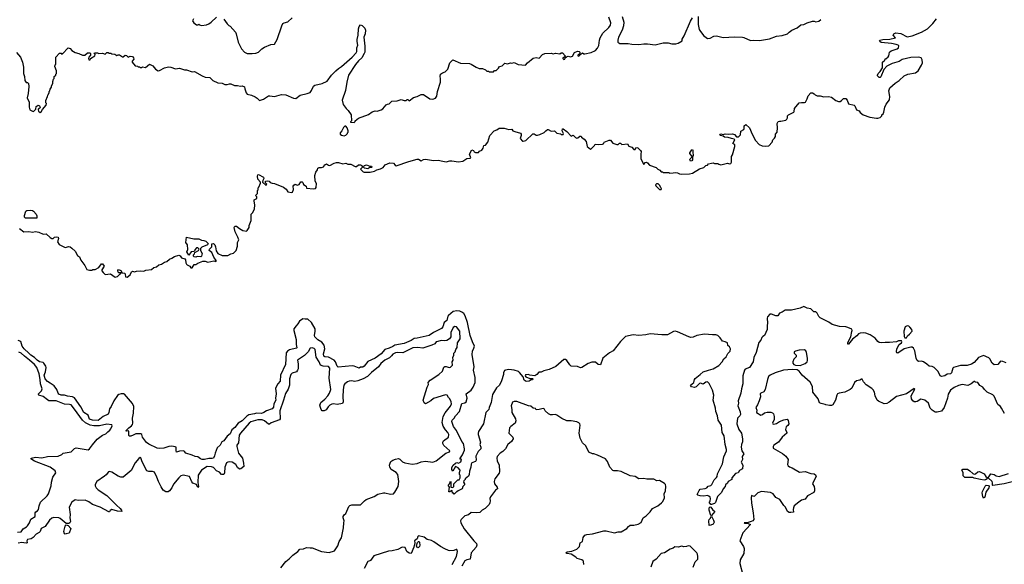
# Model space of a CAD drawing. Extents: x 2206940 to 2356632, y 511582 to 673215.
# Tile 23 of 228: x 2246746 to 2260547, y 552524 to 560161. Entities that reach past the tile are written whole.
import ezdxf

# ---------------------------------------------------------------- set-up
doc = ezdxf.new("R2010")
doc.units = 0

msp = doc.modelspace()

# ---------------------------------------------------------------- linework, layer by layer
at = {"layer": '0CON10XD'}
for points in [[(2248147, 559667), (2248185, 559640), (2248198, 559642), (2248225, 559662), (2248245, 559658), (2248265, 559638), (2248295, 559648), (2248325, 559644), (2248342, 559625), (2248344, 559606), (2248322, 559578), (2248320, 559565), (2248365, 559512), (2248395, 559510), (2248405, 559500), (2248425, 559500), (2248435, 559490), (2248455, 559490), (2248465, 559500), (2248507, 559493), (2248565, 559538), (2248612, 559515), (2248647, 559467), (2248685, 559443), (2248705, 559448), (2248774, 559486), (2248832, 559498), (2248865, 559494), (2248930, 559470), (2248985, 559481), (2249055, 559457), (2249085, 559460), (2249165, 559432), (2249195, 559436), (2249305, 559372), (2249347, 559357), (2249411, 559351), (2249455, 559307), (2249525, 559276), (2249585, 559270), (2249622, 559252), (2249655, 559252), (2249685, 559264), (2249705, 559264), (2249755, 559239), (2249800, 559240), (2249843, 559227), (2249865, 559232), (2249895, 559218), (2249902, 559192), (2249920, 559135), (2249935, 559116), (2249995, 559104), (2250048, 559078), (2250073, 559063), (2250105, 559030), (2250165, 559047), (2250235, 559092), (2250254, 559094), (2250315, 559082), (2250415, 559111), (2250477, 559107), (2250585, 559059), (2250615, 559056), (2250675, 559101), (2250775, 559124), (2250815, 559141), (2250834, 559166), (2250865, 559227), (2250885, 559244), (2250984, 559266), (2251055, 559300), (2251116, 559384), (2251179, 559445), (2251213, 559477), (2251257, 559503), (2251404, 559636), (2251463, 559695), (2251470, 559715), (2251472, 559765), (2251487, 559805), (2251476, 559854), (2251478, 559885), (2251491, 559945), (2251496, 560035), (2251506, 560065), (2251525, 560088), (2251545, 560082), (2251585, 560041), (2251595, 560015), (2251588, 559962), (2251568, 559915), (2251582, 559792), (2251582, 559708), (2251576, 559685), (2251543, 559627), (2251494, 559585), (2251451, 559535), (2251356, 559385), (2251331, 559285), (2251314, 559166), (2251266, 559035), (2251282, 558972), (2251324, 558914), (2251349, 558889), (2251392, 558825), (2251398, 558742), (2251382, 558728), (2251382, 558722), (2251435, 558720), (2251450, 558735), (2251450, 558745), (2251495, 558780), (2251635, 558832), (2251685, 558868), (2251728, 558882), (2251755, 558880), (2251812, 558898), (2251835, 558910), (2251884, 558966), (2251903, 558977), (2251925, 558980), (2251963, 559017), (2252035, 559022), (2252095, 559040), (2252135, 559030), (2252165, 559030), (2252175, 559040), (2252185, 559040), (2252205, 559022), (2252265, 559070), (2252317, 559083), (2252375, 559110), (2252405, 559110), (2252493, 559053), (2252535, 559048), (2252575, 559060), (2252592, 559088), (2252600, 559155), (2252644, 559285), (2252646, 559335), (2252639, 559365), (2252643, 559395), (2252672, 559418), (2252708, 559432), (2252745, 559468), (2252777, 559555), (2252815, 559600), (2252925, 559550), (2253050, 559545), (2253075, 559537), (2253145, 559496), (2253185, 559477), (2253235, 559478), (2253275, 559458), (2253295, 559440), (2253315, 559440), (2253325, 559430), (2253385, 559430), (2253403, 559447), (2253425, 559450), (2253455, 559480), (2253470, 559505), (2253508, 559512), (2253545, 559550), (2253585, 559542), (2253625, 559558), (2253645, 559552), (2253675, 559560), (2253731, 559531), (2253835, 559522), (2253862, 559555), (2253945, 559622), (2253985, 559630), (2254025, 559620), (2254072, 559675), (2254105, 559688), (2254195, 559690), (2254225, 559684), (2254255, 559692), (2254315, 559682), (2254335, 559697), (2254355, 559698), (2254390, 559655), (2254388, 559642), (2254360, 559625), (2254360, 559615), (2254375, 559603), (2254385, 559608), (2254392, 559628), (2254408, 559642), (2254435, 559648), (2254465, 559640), (2254495, 559650), (2254521, 559699), (2254565, 559721), (2254586, 559716), (2254597, 559705), (2254598, 559682), (2254570, 559665), (2254570, 559655), (2254585, 559652), (2254635, 559698), (2254653, 559683), (2254665, 559682), (2254755, 559703), (2254819, 559731), (2254845, 559762), (2254862, 559798), (2254871, 559875), (2254884, 559905), (2254920, 559970), (2255005, 560052), (2255027, 560085), (2255030, 560115), (2255002, 560195)], [(2249180, 560175), (2249170, 560145), (2249188, 560115), (2249225, 560090), (2249245, 560090), (2249255, 560098), (2249268, 560088), (2249295, 560080), (2249365, 560090), (2249395, 560101), (2249430, 560125), (2249505, 560197)], [(2255190, 560205), (2255212, 560125), (2255210, 560075), (2255190, 560015), (2255137, 559915), (2255128, 559875), (2255132, 559845), (2255158, 559828), (2255275, 559828), (2255325, 559818), (2255425, 559812), (2255495, 559823), (2255545, 559823), (2255655, 559809), (2255765, 559838), (2255835, 559838), (2255885, 559822), (2255945, 559822), (2255975, 559830), (2256030, 559865), (2256033, 559887), (2256060, 559935), (2256148, 560142), (2256177, 560187)], [(2256256, 560205), (2256254, 560094), (2256269, 560025), (2256278, 560008), (2256330, 559940), (2256385, 559898), (2256425, 559903), (2256475, 559929), (2256515, 559933), (2256605, 559910), (2256765, 559920), (2256875, 559917), (2256895, 559912), (2256988, 559868), (2257035, 559872), (2257115, 559868), (2257255, 559892), (2257355, 559928), (2257435, 559938), (2257507, 559963), (2257530, 559985), (2257570, 560015), (2257645, 560048), (2257695, 560088), (2257735, 560092), (2257785, 560118), (2257858, 560142), (2257882, 560142), (2257905, 560132), (2257945, 560140), (2257975, 560162)], [(2249605, 560168), (2249655, 560102), (2249675, 560082), (2249695, 560072), (2249772, 559985), (2249782, 559965), (2249808, 559845), (2249854, 559754), (2249895, 559708), (2249935, 559688), (2250005, 559687), (2250056, 559694), (2250095, 559708), (2250139, 559751), (2250176, 559774), (2250265, 559812), (2250315, 559818), (2250356, 559884), (2250419, 560075), (2250434, 560106), (2250453, 560117), (2250505, 560131), (2250565, 560186)], [(2254095, 558578), (2254122, 558605), (2254145, 558620), (2254155, 558620), (2254195, 558598), (2254242, 558602), (2254275, 558570), (2254325, 558560), (2254335, 558550), (2254365, 558550), (2254368, 558565), (2254350, 558605), (2254355, 558630), (2254365, 558630), (2254416, 558595), (2254475, 558528), (2254505, 558540), (2254535, 558508), (2254555, 558502), (2254570, 558505), (2254595, 558528), (2254615, 558528), (2254620, 558515), (2254658, 558488), (2254688, 558455), (2254701, 558385), (2254745, 558347), (2254755, 558348), (2254802, 558395), (2254813, 558417), (2254855, 558409), (2254915, 558417), (2254933, 558427), (2254940, 558445), (2255009, 558471), (2255025, 558470), (2255059, 558429), (2255115, 558410), (2255135, 558410), (2255155, 558430), (2255168, 558428), (2255185, 558412), (2255265, 558422), (2255285, 558388), (2255325, 558372), (2255355, 558340), (2255375, 558342), (2255382, 558365), (2255395, 558370), (2255410, 558365), (2255449, 558329), (2255457, 558315), (2255451, 558275), (2255454, 558215), (2255460, 558190), (2255495, 558130), (2255515, 558158), (2255532, 558162), (2255546, 558156), (2255575, 558120), (2255665, 558090), (2255690, 558065), (2255720, 558050), (2255735, 558030), (2255755, 558030), (2255765, 558020), (2255845, 558020), (2255855, 558010), (2255906, 558014), (2255935, 558018), (2255965, 558012), (2255995, 557998), (2256027, 557993), (2256135, 557998), (2256175, 558008), (2256275, 558070), (2256335, 558090), (2256362, 558118), (2256385, 558120), (2256402, 558138), (2256441, 558149), (2256465, 558152), (2256485, 558143), (2256533, 558143), (2256544, 558134), (2256575, 558127), (2256665, 558147), (2256695, 558140), (2256715, 558144), (2256722, 558165), (2256722, 558245), (2256736, 558264), (2256772, 558385), (2256770, 558405), (2256742, 558425), (2256768, 558475), (2256760, 558485), (2256725, 558497), (2256675, 558510), (2256625, 558514), (2256605, 558529), (2256569, 558539), (2256561, 558545), (2256562, 558555), (2256575, 558561), (2256605, 558552), (2256635, 558560), (2256675, 558554), (2256735, 558561), (2256765, 558549), (2256795, 558518), (2256823, 558517), (2256848, 558545), (2256852, 558598), (2256895, 558622), (2256902, 558635), (2256900, 558675), (2256925, 558692), (2256977, 558645), (2257014, 558556), (2257060, 558465), (2257112, 558412), (2257155, 558392), (2257195, 558388), (2257245, 558392), (2257292, 558445), (2257302, 558475), (2257325, 558500), (2257338, 558525), (2257342, 558555), (2257362, 558585), (2257368, 558645), (2257364, 558705), (2257375, 558732), (2257395, 558740), (2257415, 558738), (2257485, 558750), (2257500, 558765), (2257507, 558783), (2257508, 558815), (2257522, 558828), (2257596, 558864), (2257602, 558875), (2257605, 558918), (2257670, 558995), (2257705, 559001), (2257745, 558999), (2257760, 559005), (2257785, 559050), (2257800, 559095), (2257835, 559137), (2257860, 559135), (2257883, 559123), (2257896, 559106), (2257925, 559094), (2257966, 559094), (2258015, 559080), (2258085, 559082), (2258124, 559074), (2258185, 559030), (2258225, 559016), (2258245, 559016), (2258265, 559026), (2258295, 559058), (2258325, 559056), (2258344, 559034), (2258361, 558981), (2258441, 558961), (2258451, 558951), (2258475, 558898), (2258511, 558881), (2258525, 558862), (2258568, 558828), (2258664, 558794), (2258755, 558778), (2258775, 558778), (2258805, 558790), (2258830, 558815), (2258830, 558825), (2258847, 558843), (2258858, 558865), (2258872, 558935), (2258892, 558975), (2258938, 559038), (2258942, 559085), (2258929, 559165), (2258944, 559206), (2259015, 559272), (2259075, 559308), (2259145, 559372), (2259195, 559398), (2259302, 559418), (2259340, 559445), (2259387, 559523), (2259398, 559555), (2259397, 559597), (2259380, 559625), (2259347, 559637), (2259235, 559632), (2259115, 559602), (2259074, 559576), (2258975, 559547), (2258901, 559509), (2258860, 559465), (2258818, 559362), (2258805, 559350), (2258795, 559350), (2258770, 559375), (2258770, 559385), (2258778, 559405), (2258806, 559434), (2258840, 559485), (2258840, 559565), (2258870, 559595), (2258875, 559610), (2258885, 559610), (2258918, 559642), (2258927, 559653), (2258932, 559678), (2258940, 559705), (2258960, 559725), (2259045, 559753), (2259062, 559765), (2259069, 559795), (2259060, 559805), (2259030, 559815), (2258967, 559827), (2258821, 559841), (2258800, 559855), (2258798, 559865), (2258804, 559876), (2258845, 559885), (2258941, 559889), (2259020, 559905), (2258990, 559945), (2259000, 559965), (2259025, 559977), (2259095, 559967), (2259185, 559923), (2259255, 559933), (2259385, 559984), (2259472, 560035), (2259543, 560107), (2259598, 560175)], [(2246703, 559703), (2246756, 559635), (2246786, 559565), (2246798, 559495), (2246800, 559405), (2246812, 559365), (2246818, 559308), (2246835, 559280), (2246855, 559280), (2246868, 559265), (2246872, 559225), (2246864, 559125), (2246851, 559065), (2246878, 559005), (2246877, 558935), (2246888, 558895), (2246935, 558873), (2246945, 558878), (2246970, 558905), (2246978, 558945), (2247005, 558963), (2247023, 558953), (2247031, 558935), (2247028, 558922), (2247007, 558905), (2247004, 558895), (2247010, 558880), (2247035, 558862), (2247049, 558871), (2247065, 558900), (2247117, 558963), (2247120, 558985), (2247110, 558995), (2247113, 559027), (2247137, 559083), (2247140, 559105), (2247160, 559135), (2247160, 559155), (2247170, 559165), (2247173, 559187), (2247190, 559215), (2247190, 559235), (2247210, 559265), (2247210, 559295), (2247220, 559325), (2247230, 559335), (2247230, 559365), (2247250, 559385), (2247250, 559395), (2247260, 559405), (2247260, 559445), (2247240, 559505), (2247243, 559527), (2247250, 559535), (2247250, 559635), (2247305, 559690), (2247325, 559690), (2247335, 559680), (2247348, 559682), (2247423, 559767), (2247455, 559758), (2247475, 559730), (2247525, 559700), (2247576, 559686), (2247625, 559662), (2247660, 559665), (2247694, 559696), (2247730, 559695), (2247740, 559685), (2247740, 559665), (2247713, 559637), (2247710, 559615), (2247715, 559600), (2247735, 559600), (2247740, 559615), (2247800, 559655), (2247802, 559672), (2247790, 559685), (2247795, 559698), (2247835, 559698), (2247855, 559688), (2247905, 559692), (2247945, 559680), (2247965, 559700), (2247985, 559700), (2247995, 559690), (2248025, 559690), (2248035, 559682), (2248078, 559678), (2248105, 559660), (2248125, 559670), (2248147, 559667)], [(2246744, 557235), (2246805, 557186), (2246875, 557190), (2246925, 557180), (2246965, 557191), (2247015, 557184), (2247075, 557156), (2247115, 557160), (2247173, 557105), (2247195, 557094), (2247216, 557094), (2247235, 557110), (2247255, 557116), (2247284, 557114), (2247291, 557095), (2247277, 557045), (2247301, 557011), (2247385, 556967), (2247435, 556979), (2247455, 556974), (2247478, 556958), (2247525, 556914), (2247557, 556855), (2247582, 556835), (2247601, 556791), (2247660, 556715), (2247685, 556658), (2247725, 556648), (2247755, 556648), (2247773, 556657), (2247805, 556660), (2247853, 556687), (2247894, 556736), (2247905, 556740), (2247928, 556705), (2247897, 556655), (2247899, 556639), (2247915, 556618), (2247945, 556590), (2248018, 556598), (2248085, 556552), (2248115, 556558), (2248152, 556598), (2248170, 556605), (2248165, 556610), (2248135, 556610), (2248125, 556620), (2248120, 556645), (2248133, 556657), (2248162, 556645), (2248182, 556612), (2248218, 556605), (2248226, 556595), (2248230, 556555), (2248253, 556553), (2248296, 556584), (2248311, 556625), (2248325, 556634), (2248355, 556624), (2248385, 556637), (2248435, 556640), (2248485, 556633), (2248515, 556648), (2248593, 556657), (2248625, 556686), (2248663, 556697), (2248695, 556723), (2248732, 556732), (2248775, 556762), (2248808, 556772), (2248846, 556804), (2248878, 556815), (2248915, 556840), (2248975, 556860), (2248995, 556850), (2249015, 556823), (2249059, 556809), (2249072, 556792), (2249074, 556754), (2249083, 556735), (2249095, 556722), (2249130, 556705), (2249145, 556680), (2249165, 556680), (2249193, 556727), (2249215, 556728), (2249245, 556747), (2249315, 556773), (2249344, 556774), (2249385, 556763), (2249465, 556778), (2249495, 556770), (2249500, 556775), (2249498, 556785), (2249465, 556830), (2249440, 556895), (2249400, 556925), (2249407, 556945), (2249438, 556975), (2249440, 557020), (2249460, 557025), (2249482, 557005), (2249492, 556975), (2249498, 556918), (2249524, 556884), (2249584, 556854), (2249665, 556853), (2249705, 556878), (2249741, 556889), (2249780, 556925), (2249798, 556985), (2249801, 557035), (2249816, 557075), (2249805, 557112), (2249764, 557185), (2249751, 557249), (2249763, 557267), (2249785, 557266), (2249825, 557233), (2249875, 557207), (2249923, 557197), (2249936, 557204), (2249962, 557248), (2249962, 557275), (2249992, 557345), (2249988, 557432), (2250008, 557452), (2250036, 557504), (2250041, 557565), (2250031, 557615), (2250034, 557635), (2250070, 557655), (2250070, 557675), (2250050, 557695), (2250080, 557725), (2250080, 557765), (2250090, 557775), (2250090, 557805), (2250100, 557815), (2250122, 557868), (2250120, 557885), (2250082, 557925), (2250078, 557965), (2250082, 557988), (2250095, 557990), (2250163, 557955), (2250170, 557935), (2250152, 557905), (2250150, 557885), (2250195, 557843), (2250206, 557844), (2250208, 557855), (2250190, 557875), (2250190, 557895), (2250225, 557903), (2250242, 557895), (2250256, 557876), (2250285, 557867), (2250315, 557866), (2250444, 557814), (2250483, 557785), (2250505, 557746), (2250555, 557738), (2250568, 557745), (2250585, 557780), (2250580, 557825), (2250588, 557842), (2250605, 557853), (2250635, 557843), (2250662, 557848), (2250685, 557888), (2250707, 557887), (2250715, 557880), (2250722, 557852), (2250760, 557825), (2250765, 557800), (2250865, 557790), (2250890, 557795), (2250902, 557808), (2250908, 557865), (2250887, 557897), (2250883, 557975), (2250898, 558022), (2250918, 558055), (2250925, 558080), (2250945, 558088), (2250975, 558088), (2251002, 558098), (2251025, 558130), (2251035, 558130), (2251045, 558140), (2251075, 558120), (2251095, 558118), (2251155, 558148), (2251185, 558157), (2251215, 558158), (2251275, 558140), (2251315, 558147), (2251347, 558137), (2251386, 558136), (2251447, 558103), (2251465, 558103), (2251494, 558126), (2251525, 558127), (2251542, 558115), (2251550, 558095), (2251523, 558063), (2251558, 558028), (2251575, 558021), (2251656, 558024), (2251718, 558035), (2251754, 558056), (2251805, 558070), (2251840, 558090), (2251868, 558125), (2251935, 558154), (2251985, 558150), (2252011, 558121), (2252025, 558113), (2252200, 558175), (2252315, 558206), (2252335, 558205), (2252375, 558182), (2252405, 558201), (2252436, 558206), (2252545, 558186), (2252615, 558192), (2252655, 558184), (2252725, 558166), (2252775, 558182), (2252805, 558184), (2252895, 558166), (2252955, 558177), (2253015, 558213), (2253061, 558219), (2253067, 558225), (2253052, 558275), (2253085, 558334), (2253106, 558325), (2253116, 558306), (2253135, 558300), (2253175, 558300), (2253193, 558317), (2253225, 558330), (2253242, 558358), (2253252, 558395), (2253276, 558404), (2253308, 558445), (2253335, 558535), (2253395, 558604), (2253433, 558617), (2253465, 558638), (2253535, 558642), (2253603, 558623), (2253645, 558626), (2253660, 558605), (2253685, 558592), (2253765, 558570), (2253776, 558555), (2253777, 558535), (2253760, 558495), (2253795, 558460), (2253805, 558458), (2253840, 558465), (2253940, 558560), (2253955, 558561), (2253985, 558542), (2254003, 558543), (2254035, 558549), (2254095, 558578)], [(2251295, 558532), (2251315, 558540), (2251340, 558565), (2251340, 558575), (2251350, 558585), (2251350, 558605), (2251337, 558647), (2251315, 558670), (2251305, 558670), (2251285, 558650), (2251262, 558605), (2251238, 558575), (2251238, 558558), (2251255, 558540), (2251295, 558532)], [(2256149, 558179), (2256140, 558195), (2256142, 558208), (2256168, 558232), (2256170, 558245), (2256137, 558285), (2256137, 558295), (2256165, 558338), (2256175, 558342), (2256183, 558333), (2256180, 558305), (2256188, 558255), (2256178, 558242), (2256178, 558195), (2256165, 558180), (2256149, 558179)], [(2251625, 558071), (2251580, 558080), (2251566, 558095), (2251568, 558105), (2251581, 558118), (2251605, 558125), (2251655, 558109), (2251675, 558109), (2251683, 558095), (2251675, 558087), (2251655, 558088), (2251625, 558071)], [(2255735, 557780), (2255740, 557795), (2255732, 557802), (2255718, 557838), (2255695, 557860), (2255672, 557858), (2255660, 557845), (2255662, 557832), (2255715, 557780), (2255735, 557780)], [(2246985, 557380), (2246825, 557380), (2246815, 557392), (2246811, 557415), (2246831, 557475), (2246845, 557484), (2246895, 557488), (2246923, 557485), (2246940, 557475), (2246978, 557435), (2246987, 557413), (2246985, 557380)], [(2249215, 556832), (2249190, 556835), (2249180, 556845), (2249180, 556865), (2249195, 556880), (2249202, 556898), (2249250, 556925), (2249258, 556932), (2249260, 556945), (2249245, 556960), (2249225, 556960), (2249200, 556935), (2249200, 556925), (2249188, 556912), (2249150, 556905), (2249115, 556860), (2249090, 556905), (2249103, 556937), (2249096, 557006), (2249073, 557037), (2249085, 557110), (2249185, 557089), (2249255, 557086), (2249295, 557068), (2249326, 557066), (2249355, 557057), (2249388, 557025), (2249380, 557005), (2249298, 556972), (2249280, 556955), (2249280, 556925), (2249302, 556882), (2249296, 556844), (2249285, 556838), (2249235, 556842), (2249215, 556832)], [(2254091, 555239), (2254055, 555221), (2254022, 555218), (2253996, 555184), (2253965, 555169), (2253895, 555177), (2253875, 555188), (2253835, 555180), (2253830, 555165), (2253840, 555155), (2253895, 555132), (2253935, 555130), (2253940, 555125), (2253935, 555110), (2253915, 555110), (2253887, 555093), (2253845, 555087), (2253817, 555105), (2253801, 555151), (2253752, 555215), (2253737, 555227), (2253675, 555245), (2253604, 555256), (2253555, 555249), (2253540, 555240), (2253525, 555210), (2253526, 555184), (2253501, 555095), (2253469, 555035), (2253430, 555000), (2253373, 554905), (2253354, 554795), (2253326, 554725), (2253321, 554695), (2253281, 554655), (2253247, 554495), (2253177, 554385), (2253171, 554365), (2253174, 554346), (2253206, 554235), (2253196, 554205), (2253209, 554165), (2253208, 554145), (2253174, 554106), (2253140, 554040), (2253144, 553985), (2253136, 553965), (2253085, 553948), (2253073, 553927), (2253071, 553885), (2253051, 553829), (2253047, 553783), (2253038, 553762), (2252990, 553725), (2252990, 553715), (2252972, 553695), (2252968, 553675), (2252982, 553652), (2252982, 553638), (2252958, 553615), (2252950, 553585), (2252893, 553557), (2252875, 553540), (2252862, 553538), (2252835, 553510), (2252825, 553520), (2252812, 553522), (2252810, 553555), (2252805, 553560), (2252775, 553540), (2252762, 553542), (2252770, 553605), (2252750, 553635), (2252768, 553652), (2252785, 553688), (2252790, 553675), (2252790, 553605), (2252815, 553600), (2252830, 553615), (2252830, 553655), (2252885, 553710), (2252905, 553710), (2252920, 553735), (2252920, 553775), (2252910, 553785), (2252910, 553815), (2252917, 553823), (2252920, 553845), (2252890, 553875), (2252855, 553898), (2252815, 553830), (2252803, 553855), (2252804, 553884), (2252821, 553915), (2252855, 553944), (2252875, 553952), (2252895, 553942), (2252927, 553963), (2252940, 553995), (2252935, 554000), (2252918, 553998), (2252914, 554005), (2252952, 554058), (2252966, 554094), (2252979, 554125), (2252980, 554145), (2252968, 554218), (2252944, 554245), (2252869, 554399), (2252825, 554458), (2252801, 554525), (2252807, 554545), (2252837, 554573), (2252855, 554605), (2252910, 554665), (2252945, 554781), (2252985, 554787), (2253005, 554801), (2253016, 554855), (2253006, 554915), (2253075, 554966), (2253103, 555007), (2253128, 555075), (2253131, 555145), (2253106, 555245), (2253114, 555295), (2253087, 555465), (2253093, 555515), (2253113, 555557), (2253119, 555585), (2253093, 555643), (2253059, 555735), (2253024, 555915), (2252989, 556009), (2252970, 556040), (2252945, 556062), (2252915, 556073), (2252875, 556077), (2252820, 556070), (2252756, 556014), (2252748, 556002), (2252735, 555944), (2252695, 555917), (2252677, 555855), (2252657, 555833), (2252544, 555776), (2252485, 555735), (2252315, 555695), (2252275, 555692), (2252234, 555665), (2252135, 555621), (2252005, 555595), (2251975, 555579), (2251925, 555553), (2251865, 555535), (2251811, 555475), (2251729, 555415), (2251624, 555366), (2251575, 555303), (2251555, 555289), (2251523, 555287), (2251504, 555276), (2251435, 555304), (2251405, 555308), (2251208, 555288), (2251195, 555303), (2251172, 555365), (2251155, 555385), (2251075, 555428), (2251025, 555432), (2251007, 555445), (2251003, 555475), (2251023, 555545), (2251012, 555595), (2250981, 555641), (2250925, 555672), (2250885, 555715), (2250877, 555735), (2250889, 555795), (2250888, 555825), (2250835, 555917), (2250785, 555962), (2250745, 555962), (2250715, 555968), (2250667, 555933), (2250644, 555895), (2250620, 555870), (2250589, 555825), (2250586, 555805), (2250620, 555675), (2250619, 555605), (2250630, 555560), (2250626, 555554), (2250529, 555531), (2250498, 555512), (2250481, 555489), (2250470, 555325), (2250400, 555175), (2250397, 555093), (2250365, 555055), (2250331, 554995), (2250339, 554915), (2250330, 554855), (2250334, 554825), (2250307, 554775), (2250305, 554728), (2250285, 554706), (2250203, 554677), (2250167, 554653), (2250135, 554637), (2250066, 554646), (2250035, 554633), (2249959, 554621), (2249929, 554601), (2249864, 554536), (2249808, 554505), (2249762, 554445), (2249721, 554409), (2249696, 554354), (2249655, 554319), (2249605, 554256), (2249578, 554242), (2249557, 554195), (2249513, 554157), (2249486, 554085), (2249478, 554045), (2249460, 554015), (2249444, 554006), (2249395, 554009), (2249336, 553996), (2249305, 553996), (2249280, 554005), (2249245, 554031), (2249205, 554036), (2249165, 554056), (2249075, 554084), (2249058, 554108), (2249045, 554115), (2248987, 554113), (2248945, 554097), (2248937, 554117), (2248941, 554165), (2248924, 554174), (2248880, 554180), (2248835, 554177), (2248765, 554151), (2248705, 554149), (2248672, 554155), (2248555, 554208), (2248525, 554231), (2248466, 554305), (2248456, 554346), (2248445, 554356), (2248374, 554356), (2248335, 554333), (2248303, 554323), (2248285, 554322), (2248275, 554332), (2248275, 554390), (2248265, 554398), (2248245, 554390), (2248232, 554395), (2248275, 554439), (2248312, 554465), (2248326, 554485), (2248331, 554505), (2248326, 554575), (2248342, 554645), (2248345, 554735), (2248328, 554778), (2248215, 554909), (2248204, 554914), (2248167, 554913), (2248136, 554904), (2248119, 554891), (2248065, 554815), (2248029, 554735), (2248006, 554705), (2247997, 554655), (2247985, 554632), (2247915, 554596), (2247845, 554541), (2247765, 554544), (2247725, 554561), (2247704, 554614), (2247644, 554655), (2247602, 554732), (2247515, 554857), (2247485, 554872), (2247415, 554880), (2247375, 554894), (2247325, 554896), (2247295, 554910), (2247284, 554925), (2247268, 554975), (2247229, 555025), (2247175, 555066), (2247135, 555086), (2247105, 555124), (2247089, 555175), (2247109, 555225), (2247117, 555285), (2247112, 555302), (2247083, 555343), (2247073, 555353), (2247025, 555365), (2246990, 555385), (2246954, 555424), (2246904, 555455), (2246873, 555483), (2246807, 555545), (2246782, 555585), (2246761, 555651), (2246724, 555664)], [(2260575, 555350), (2260525, 555369), (2260495, 555371), (2260455, 555328), (2260405, 555321), (2260375, 555345), (2260344, 555404), (2260329, 555419), (2260255, 555452), (2260186, 555424), (2260125, 555355), (2260085, 555330), (2260025, 555313), (2259935, 555310), (2259835, 555286), (2259824, 555275), (2259805, 555208), (2259795, 555196), (2259747, 555193), (2259714, 555166), (2259667, 555157), (2259649, 555169), (2259619, 555229), (2259563, 555283), (2259537, 555297), (2259492, 555302), (2259462, 555332), (2259414, 555364), (2259385, 555371), (2259345, 555367), (2259325, 555381), (2259311, 555415), (2259295, 555518), (2259276, 555556), (2259257, 555567), (2259235, 555569), (2259143, 555547), (2259055, 555486), (2259040, 555490), (2259034, 555505), (2259040, 555545), (2259072, 555608), (2259105, 555630), (2259110, 555645), (2259105, 555660), (2259065, 555660), (2259037, 555643), (2258937, 555633), (2258876, 555636), (2258825, 555631), (2258795, 555636), (2258775, 555650), (2258735, 555697), (2258665, 555743), (2258605, 555766), (2258575, 555769), (2258525, 555764), (2258505, 555756), (2258482, 555728), (2258420, 555680), (2258365, 555613), (2258355, 555610), (2258354, 555635), (2258396, 555714), (2258411, 555791), (2258414, 555805), (2258410, 555820), (2258355, 555847), (2258325, 555855), (2258235, 555861), (2258136, 555885), (2258088, 555918), (2257965, 555979), (2257948, 555998), (2257924, 556045), (2257905, 556066), (2257875, 556067), (2257836, 556106), (2257785, 556116), (2257735, 556139), (2257685, 556118), (2257565, 556089), (2257475, 556088), (2257435, 556060), (2257395, 556046), (2257371, 556009), (2257345, 556008), (2257285, 556031), (2257259, 556031), (2257227, 555993), (2257221, 555975), (2257228, 555905), (2257221, 555875), (2257224, 555815), (2257187, 555733), (2257162, 555718), (2257149, 555705), (2257133, 555667), (2257105, 555634), (2257071, 555495), (2257035, 555425), (2257027, 555365), (2256974, 555286), (2256915, 555259), (2256904, 555245), (2256884, 555165), (2256883, 555057), (2256862, 554985), (2256856, 554924), (2256818, 554815), (2256820, 554785), (2256812, 554745), (2256843, 554663), (2256847, 554627), (2256840, 554605), (2256808, 554572), (2256799, 554495), (2256826, 554415), (2256861, 554365), (2256877, 554285), (2256878, 554242), (2256861, 554205), (2256857, 554167), (2256868, 554115), (2256896, 554075), (2256874, 554036), (2256878, 553992), (2256860, 553955), (2256883, 553913), (2256879, 553865), (2256835, 553838), (2256815, 553808), (2256781, 553799), (2256730, 553735), (2256726, 553714), (2256678, 553685), (2256668, 553662), (2256641, 553639), (2256632, 553615), (2256605, 553582), (2256585, 553532), (2256528, 553475), (2256498, 553392), (2256484, 553376), (2256445, 553361), (2256434, 553364), (2256410, 553395), (2256425, 553408), (2256431, 553445), (2256425, 553466), (2256405, 553481), (2256385, 553489), (2256335, 553482), (2256285, 553486), (2256250, 553495), (2256242, 553505), (2256269, 553561), (2256285, 553578), (2256355, 553588), (2256375, 553598), (2256395, 553618), (2256435, 553631), (2256446, 553644), (2256479, 553711), (2256515, 553741), (2256522, 553755), (2256529, 553795), (2256596, 553935), (2256615, 554031), (2256651, 554115), (2256652, 554135), (2256634, 554204), (2256618, 554328), (2256592, 554375), (2256585, 554476), (2256537, 554545), (2256528, 554605), (2256503, 554665), (2256500, 554715), (2256466, 554825), (2256475, 554895), (2256459, 554965), (2256411, 555061), (2256385, 555084), (2256365, 555080), (2256325, 555050), (2256287, 555063), (2256275, 555060), (2256226, 555015), (2256205, 555006), (2256162, 555012), (2256148, 555035), (2256194, 555075), (2256204, 555115), (2256215, 555132), (2256286, 555184), (2256324, 555225), (2256399, 555245), (2256465, 555264), (2256545, 555314), (2256590, 555365), (2256614, 555405), (2256648, 555435), (2256670, 555480), (2256706, 555515), (2256709, 555545), (2256695, 555572), (2256672, 555592), (2256665, 555628), (2256635, 555644), (2256595, 555652), (2256565, 555700), (2256532, 555735), (2256505, 555742), (2256455, 555740), (2256345, 555752), (2256235, 555731), (2256185, 555709), (2256155, 555705), (2256123, 555713), (2255968, 555785), (2255935, 555793), (2255911, 555789), (2255825, 555744), (2255745, 555741), (2255585, 555758), (2255521, 555741), (2255425, 555735), (2255345, 555742), (2255235, 555718), (2255165, 555649), (2255065, 555517), (2255015, 555489), (2254919, 555415), (2254885, 555322), (2254855, 555326), (2254815, 555359), (2254765, 555358), (2254715, 555340), (2254625, 555282), (2254605, 555280), (2254565, 555296), (2254475, 555305), (2254455, 555321), (2254415, 555380), (2254395, 555394), (2254375, 555398), (2254261, 555299), (2254165, 555256), (2254091, 555239)], [(2250406, 552475), (2250476, 552564), (2250525, 552603), (2250574, 552655), (2250645, 552703), (2250673, 552737), (2250725, 552742), (2250765, 552761), (2250815, 552754), (2250845, 552756), (2250975, 552706), (2251085, 552689), (2251157, 552715), (2251205, 552785), (2251223, 552845), (2251257, 552895), (2251286, 553036), (2251288, 553105), (2251296, 553135), (2251282, 553175), (2251282, 553195), (2251295, 553216), (2251316, 553235), (2251360, 553335), (2251375, 553349), (2251402, 553358), (2251525, 553358), (2251577, 553415), (2251604, 553435), (2251715, 553473), (2251765, 553506), (2251845, 553526), (2251865, 553527), (2251945, 553509), (2251985, 553515), (2252005, 553534), (2252053, 553615), (2252059, 553685), (2252045, 553785), (2252025, 553812), (2251952, 553855), (2251935, 553885), (2251931, 553915), (2251938, 553945), (2251949, 553965), (2251976, 553985), (2252015, 554001), (2252055, 554006), (2252075, 553998), (2252113, 553963), (2252145, 553947), (2252245, 553931), (2252315, 553938), (2252375, 553961), (2252435, 553969), (2252535, 553957), (2252585, 553977), (2252717, 554085), (2252769, 554101), (2252775, 554117), (2252692, 554192), (2252677, 554217), (2252677, 554235), (2252686, 554255), (2252755, 554309), (2252760, 554345), (2252748, 554375), (2252712, 554412), (2252681, 554461), (2252669, 554515), (2252682, 554598), (2252710, 554650), (2252785, 554741), (2252799, 554775), (2252794, 554805), (2252773, 554845), (2252754, 554864), (2252738, 554898), (2252715, 554902), (2252545, 554848), (2252507, 554815), (2252435, 554774), (2252415, 554788), (2252402, 554825), (2252455, 555010), (2252478, 555045), (2252473, 555075), (2252497, 555105), (2252622, 555188), (2252672, 555235), (2252693, 555287), (2252703, 555297), (2252725, 555296), (2252765, 555282), (2252785, 555289), (2252814, 555315), (2252806, 555364), (2252820, 555385), (2252818, 555425), (2252830, 555455), (2252833, 555485), (2252852, 555505), (2252858, 555535), (2252876, 555564), (2252882, 555628), (2252920, 555685), (2252914, 555795), (2252870, 555855), (2252845, 555860), (2252823, 555845), (2252790, 555775), (2252790, 555715), (2252770, 555685), (2252735, 555661), (2252705, 555656), (2252655, 555664), (2252605, 555651), (2252585, 555643), (2252563, 555617), (2252524, 555596), (2252395, 555557), (2252325, 555566), (2252255, 555558), (2252115, 555488), (2252035, 555493), (2252015, 555488), (2251975, 555469), (2251957, 555447), (2251931, 555419), (2251863, 555387), (2251808, 555342), (2251774, 555295), (2251675, 555215), (2251621, 555159), (2251561, 555125), (2251485, 555095), (2251445, 555087), (2251396, 555096), (2251365, 555094), (2251341, 555085), (2251302, 555055), (2251290, 555035), (2251279, 554971), (2251273, 554875), (2251281, 554805), (2251271, 554779), (2251195, 554765), (2251145, 554777), (2251119, 554771), (2251095, 554757), (2251069, 554731), (2251041, 554689), (2251015, 554678), (2250985, 554678), (2250971, 554695), (2250960, 554725), (2250954, 554755), (2250960, 554780), (2250969, 554795), (2251022, 554838), (2251065, 554888), (2251089, 554925), (2251106, 554975), (2251085, 555135), (2251092, 555275), (2251075, 555298), (2251001, 555301), (2250964, 555315), (2250942, 555365), (2250901, 555431), (2250889, 555535), (2250875, 555550), (2250845, 555562), (2250815, 555553), (2250788, 555502), (2250738, 555452), (2250638, 555385), (2250647, 555335), (2250648, 555265), (2250641, 555245), (2250626, 555224), (2250565, 555205), (2250545, 555184), (2250529, 555125), (2250527, 555035), (2250510, 554980), (2250472, 554918), (2250445, 554825), (2250393, 554675), (2250399, 554565), (2250389, 554551), (2250272, 554508), (2250245, 554491), (2250235, 554491), (2250178, 554538), (2250145, 554551), (2250085, 554549), (2249985, 554523), (2249961, 554505), (2249842, 554365), (2249824, 554335), (2249811, 554229), (2249791, 554195), (2249789, 554175), (2249815, 554085), (2249867, 554015), (2249883, 553945), (2249887, 553895), (2249845, 553864), (2249825, 553857), (2249800, 553880), (2249775, 553923), (2249726, 553956), (2249685, 553961), (2249665, 553959), (2249645, 553946), (2249619, 553885), (2249618, 553805), (2249605, 553786), (2249595, 553782), (2249575, 553785), (2249545, 553818), (2249505, 553836), (2249460, 553880), (2249435, 553890), (2249375, 553895), (2249294, 553846), (2249246, 553774), (2249242, 553672), (2249252, 553615), (2249245, 553601), (2249223, 553643), (2249174, 553664), (2249159, 553679), (2249125, 553758), (2249035, 553774), (2249005, 553763), (2248975, 553736), (2248903, 553647), (2248880, 553595), (2248846, 553555), (2248825, 553541), (2248795, 553539), (2248758, 553565), (2248729, 553609), (2248691, 553685), (2248668, 553748), (2248635, 553817), (2248605, 553826), (2248554, 553824), (2248529, 553835), (2248462, 553962), (2248446, 554016), (2248435, 554022), (2248415, 554010), (2248365, 553949), (2248309, 553841), (2248195, 553746), (2248165, 553746), (2248125, 553759), (2248038, 553818), (2248005, 553827), (2247991, 553819), (2247960, 553780), (2247935, 553759), (2247825, 553686), (2247804, 553645), (2247804, 553625), (2247818, 553595), (2247845, 553568), (2247967, 553487), (2248102, 553352), (2248156, 553306), (2248172, 553285), (2248178, 553265), (2248115, 553271)], [(2259175, 555702), (2259191, 555729), (2259220, 555750), (2259256, 555795), (2259252, 555815), (2259225, 555849), (2259207, 555865), (2259185, 555869), (2259158, 555855), (2259138, 555792), (2259145, 555720), (2259155, 555702), (2259175, 555702)], [(2257685, 555314), (2257755, 555341), (2257784, 555365), (2257790, 555380), (2257790, 555415), (2257773, 555495), (2257765, 555516), (2257745, 555532), (2257672, 555528), (2257620, 555515), (2257602, 555505), (2257600, 555485), (2257628, 555458), (2257630, 555435), (2257595, 555400), (2257582, 555365), (2257583, 555345), (2257595, 555328), (2257620, 555315), (2257685, 555314)], [(2246715, 552973), (2246765, 552978), (2246795, 553023), (2246841, 553049), (2246855, 553065), (2246883, 553107), (2246902, 553158), (2246964, 553195), (2246962, 553245), (2246970, 553260), (2246995, 553276), (2247009, 553295), (2247018, 553345), (2247039, 553395), (2247131, 553485), (2247151, 553515), (2247186, 553624), (2247191, 553675), (2247210, 553745), (2247252, 553805), (2247242, 553835), (2247175, 553888), (2246955, 553973), (2246902, 554005), (2246908, 554015), (2246965, 554025), (2247055, 554019), (2247135, 554037), (2247285, 554039), (2247336, 554064), (2247355, 554082), (2247465, 554100), (2247515, 554148), (2247535, 554156), (2247705, 554130), (2247726, 554144), (2247765, 554200), (2247832, 554278), (2247907, 554333), (2247951, 554355), (2247982, 554382), (2248009, 554405), (2248022, 554425), (2248041, 554465), (2248035, 554479), (2247965, 554491), (2247865, 554467), (2247785, 554467), (2247735, 554477), (2247668, 554508), (2247626, 554545), (2247515, 554700), (2247465, 554759), (2247445, 554767), (2247375, 554768), (2247255, 554817), (2247155, 554819), (2247135, 554829), (2247075, 554879), (2247016, 554896), (2247009, 554905), (2247011, 554915), (2247053, 554955), (2247060, 554985), (2247037, 555055), (2247033, 555115), (2247017, 555195), (2246984, 555285), (2246952, 555325), (2246885, 555389), (2246811, 555441), (2246765, 555485), (2246735, 555499)], [(2257858, 555018), (2257825, 555077), (2257712, 555175), (2257673, 555233), (2257645, 555252), (2257575, 555257), (2257452, 555248), (2257335, 555211), (2257265, 555176), (2257244, 555156), (2257228, 555115), (2257196, 554975), (2257176, 554945), (2257134, 554926), (2257126, 554915), (2257129, 554875), (2257112, 554818), (2257089, 554761), (2257064, 554725), (2257076, 554685), (2257074, 554655), (2257135, 554618), (2257157, 554623), (2257185, 554649), (2257222, 554658), (2257275, 554657), (2257298, 554648), (2257314, 554634), (2257323, 554595), (2257323, 554555), (2257300, 554505), (2257304, 554494), (2257315, 554490), (2257355, 554497), (2257394, 554526), (2257455, 554550), (2257505, 554558), (2257518, 554542), (2257527, 554495), (2257515, 554472), (2257489, 554451), (2257481, 554415), (2257500, 554375), (2257497, 554365), (2257433, 554305), (2257383, 554237), (2257317, 554195), (2257307, 554175), (2257308, 554155), (2257440, 554080), (2257485, 554043), (2257516, 553995), (2257510, 553925), (2257517, 553905), (2257535, 553890), (2257575, 553876), (2257675, 553816), (2257755, 553824), (2257835, 553798), (2257882, 553792), (2257899, 553779), (2257910, 553755), (2257861, 553665), (2257860, 553655), (2257881, 553615), (2257888, 553585), (2257886, 553555), (2257878, 553532), (2257787, 553483), (2257754, 553436), (2257705, 553423), (2257665, 553397), (2257602, 553345), (2257593, 553315), (2257588, 553295), (2257590, 553255), (2257555, 553250), (2257533, 553253), (2257510, 553265), (2257478, 553325), (2257455, 553348), (2257402, 553432), (2257345, 553460), (2257309, 553515), (2257272, 553532), (2257145, 553546), (2257093, 553525), (2257045, 553480), (2257035, 553476), (2257002, 553488), (2256999, 553455), (2257005, 553380), (2257029, 553245), (2257037, 553155), (2257024, 553136), (2256997, 553123), (2256959, 553111), (2256900, 553105), (2256905, 553100), (2256955, 553098), (2256990, 553085), (2256883, 552965), (2256842, 552855), (2256893, 552775), (2256900, 552745), (2256894, 552675), (2256843, 552587), (2256840, 552535), (2256880, 552375)], [(2260549, 554639), (2260507, 554715), (2260495, 554738), (2260456, 554766), (2260405, 554882), (2260385, 554902), (2260305, 554938), (2260268, 554975), (2260245, 555008), (2260204, 555034), (2260176, 555076), (2260145, 555080), (2260135, 555090), (2260125, 555090), (2260084, 555056), (2260037, 555033), (2259955, 555044), (2259905, 555031), (2259845, 555003), (2259795, 554968), (2259761, 554909), (2259753, 554855), (2259704, 554725), (2259665, 554674), (2259605, 554656), (2259580, 554660), (2259535, 554686), (2259510, 554715), (2259484, 554784), (2259432, 554825), (2259375, 554839), (2259325, 554806), (2259305, 554801), (2259285, 554804), (2259265, 554816), (2259246, 554845), (2259242, 554888), (2259292, 554982), (2259285, 554988), (2259238, 554958), (2259175, 554917), (2259035, 554876), (2258935, 554796), (2258900, 554780), (2258865, 554776), (2258785, 554810), (2258764, 554824), (2258738, 554885), (2258727, 554937), (2258709, 554969), (2258689, 554989), (2258612, 555042), (2258572, 555085), (2258555, 555120), (2258545, 555120), (2258524, 555106), (2258475, 555097), (2258449, 555075), (2258412, 554995), (2258386, 554974), (2258312, 554938), (2258234, 554926), (2258207, 554913), (2258198, 554895), (2258183, 554825), (2258145, 554760), (2258125, 554752), (2258095, 554752), (2258045, 554760), (2258037, 554767), (2257978, 554778), (2257955, 554790), (2257938, 554845), (2257865, 554940), (2257858, 555018)], [(2254651, 552521), (2254650, 552565), (2254645, 552572), (2254625, 552587), (2254558, 552608), (2254540, 552625), (2254475, 552669), (2254415, 552674), (2254400, 552685), (2254420, 552700), (2254485, 552708), (2254554, 552736), (2254592, 552775), (2254602, 552825), (2254634, 552846), (2254645, 552902), (2254665, 552932), (2254695, 552944), (2254775, 552954), (2254935, 552994), (2254967, 552993), (2255085, 552968), (2255135, 552980), (2255175, 552982), (2255254, 553026), (2255277, 553055), (2255305, 553074), (2255355, 553071), (2255415, 553086), (2255455, 553111), (2255483, 553177), (2255527, 553203), (2255585, 553259), (2255615, 553308), (2255691, 553345), (2255740, 553385), (2255760, 553405), (2255786, 553456), (2255777, 553513), (2255796, 553555), (2255804, 553615), (2255797, 553645), (2255785, 553658), (2255715, 553700), (2255675, 553696), (2255635, 553717), (2255535, 553718), (2255495, 553727), (2255424, 553724), (2255374, 553754), (2255305, 553764), (2255175, 553828), (2255125, 553837), (2255075, 553833), (2255059, 553839), (2255020, 553885), (2254985, 553968), (2254955, 554003), (2254845, 554057), (2254795, 554072), (2254775, 554072), (2254722, 554095), (2254679, 554185), (2254635, 554228), (2254601, 554295), (2254587, 554365), (2254601, 554475), (2254596, 554496), (2254585, 554508), (2254555, 554523), (2254478, 554538), (2254415, 554537), (2254345, 554568), (2254275, 554617), (2254254, 554624), (2254215, 554621), (2254185, 554621), (2254158, 554635), (2254113, 554675), (2254098, 554705), (2254085, 554710), (2254026, 554694), (2253985, 554692), (2253975, 554708), (2253944, 554714), (2253910, 554740), (2253877, 554747), (2253715, 554807), (2253675, 554808), (2253655, 554798), (2253636, 554745), (2253646, 554696), (2253646, 554655), (2253697, 554565), (2253702, 554535), (2253691, 554505), (2253628, 554455), (2253613, 554437), (2253603, 554365), (2253656, 554305), (2253662, 554285), (2253640, 554245), (2253589, 554205), (2253555, 554145), (2253517, 554105), (2253479, 554081), (2253440, 554035), (2253436, 554015), (2253440, 553975), (2253466, 553915), (2253472, 553825), (2253465, 553801), (2253408, 553725), (2253396, 553685), (2253402, 553652), (2253439, 553605), (2253444, 553585), (2253415, 553562), (2253345, 553470), (2253336, 553445), (2253341, 553415), (2253336, 553385), (2253326, 553364), (2253271, 553305), (2253228, 553282), (2253195, 553253), (2253145, 553247), (2253075, 553249), (2253035, 553220), (2252987, 553205), (2252932, 553155), (2252926, 553135), (2252928, 553105), (2252975, 553024), (2253110, 552855), (2253147, 552817), (2253154, 552795), (2253145, 552763), (2253076, 552684), (2253062, 552595), (2253011, 552589), (2252986, 552575), (2252945, 552499)], [(2260265, 553706), (2260214, 553714), (2260125, 553734), (2260105, 553744), (2259995, 553744), (2259968, 553765), (2259970, 553805), (2259953, 553847), (2259965, 553860), (2260030, 553860), (2260065, 553837), (2260105, 553796), (2260125, 553789), (2260145, 553795), (2260175, 553823), (2260195, 553826), (2260210, 553820), (2260264, 553794), (2260286, 553755), (2260310, 553735), (2260308, 553725), (2260285, 553711), (2260265, 553706)], [(2260675, 553684), (2260545, 553652), (2260388, 553628), (2260380, 553635), (2260383, 553665), (2260377, 553685), (2260320, 553735), (2260358, 553792), (2260405, 553784), (2260435, 553764), (2260475, 553756), (2260605, 553797)], [(2260255, 553450), (2260244, 553474), (2260238, 553525), (2260242, 553545), (2260279, 553621), (2260295, 553632), (2260325, 553630), (2260334, 553615), (2260330, 553595), (2260290, 553535), (2260276, 553465), (2260255, 553450)], [(2248115, 553271), (2248035, 553291), (2248012, 553278), (2248005, 553260), (2247995, 553262), (2247875, 553326), (2247765, 553361), (2247715, 553400), (2247665, 553424), (2247565, 553421), (2247523, 553427), (2247475, 553397), (2247439, 553325), (2247454, 553225), (2247449, 553175), (2247457, 553123), (2247450, 553105), (2247435, 553099), (2247395, 553098), (2247315, 553166), (2247295, 553174), (2247225, 553182), (2247198, 553172), (2247163, 553145), (2247102, 553055), (2247048, 553025), (2247032, 552985), (2247019, 552971), (2246977, 552945), (2246935, 552899), (2246905, 552884), (2246855, 552874), (2246844, 552855), (2246850, 552825), (2246835, 552820), (2246805, 552824), (2246775, 552828), (2246725, 552822)], [(2256445, 553210), (2256435, 553210), (2256409, 553285), (2256412, 553315), (2256425, 553330), (2256435, 553327), (2256455, 553293), (2256488, 553265), (2256445, 553210)], [(2256410, 553070), (2256404, 553135), (2256410, 553155), (2256425, 553168), (2256445, 553200), (2256471, 553145), (2256478, 553115), (2256465, 553087), (2256435, 553073), (2256410, 553070)], [(2247385, 552948), (2247375, 552952), (2247366, 552985), (2247382, 553058), (2247395, 553078), (2247425, 553067), (2247464, 553025), (2247438, 552962), (2247395, 552953), (2247385, 552948)], [(2252809, 552521), (2252868, 552635), (2252881, 552705), (2252875, 552730), (2252865, 552732), (2252832, 552718), (2252775, 552713), (2252758, 552718), (2252705, 552740), (2252645, 552775), (2252550, 552840), (2252517, 552857), (2252455, 552873), (2252415, 552903), (2252335, 552925), (2252326, 552915), (2252318, 552882), (2252280, 552855), (2252284, 552824), (2252272, 552765), (2252235, 552678), (2252205, 552680), (2252171, 552705), (2252148, 552758), (2252105, 552763), (2252047, 552733), (2251965, 552712), (2251915, 552708), (2251709, 552641), (2251665, 552579), (2251655, 552571), (2251624, 552566), (2251576, 552465)], [(2252325, 552756), (2252315, 552760), (2252306, 552785), (2252321, 552828), (2252335, 552844), (2252344, 552844), (2252352, 552832), (2252355, 552795), (2252349, 552775), (2252335, 552760), (2252325, 552756)], [(2256187, 552483), (2256213, 552557), (2256251, 552595), (2256250, 552635), (2256246, 552665), (2256236, 552685), (2256145, 552778), (2256115, 552782), (2256090, 552775), (2256055, 552770), (2256025, 552779), (2255975, 552764), (2255931, 552769), (2255905, 552750), (2255865, 552737), (2255784, 552686), (2255735, 552677), (2255665, 552597), (2255620, 552565), (2255593, 552485)]]:
    msp.add_lwpolyline(points, dxfattribs=at)

doc.saveas('drawing.dxf')
